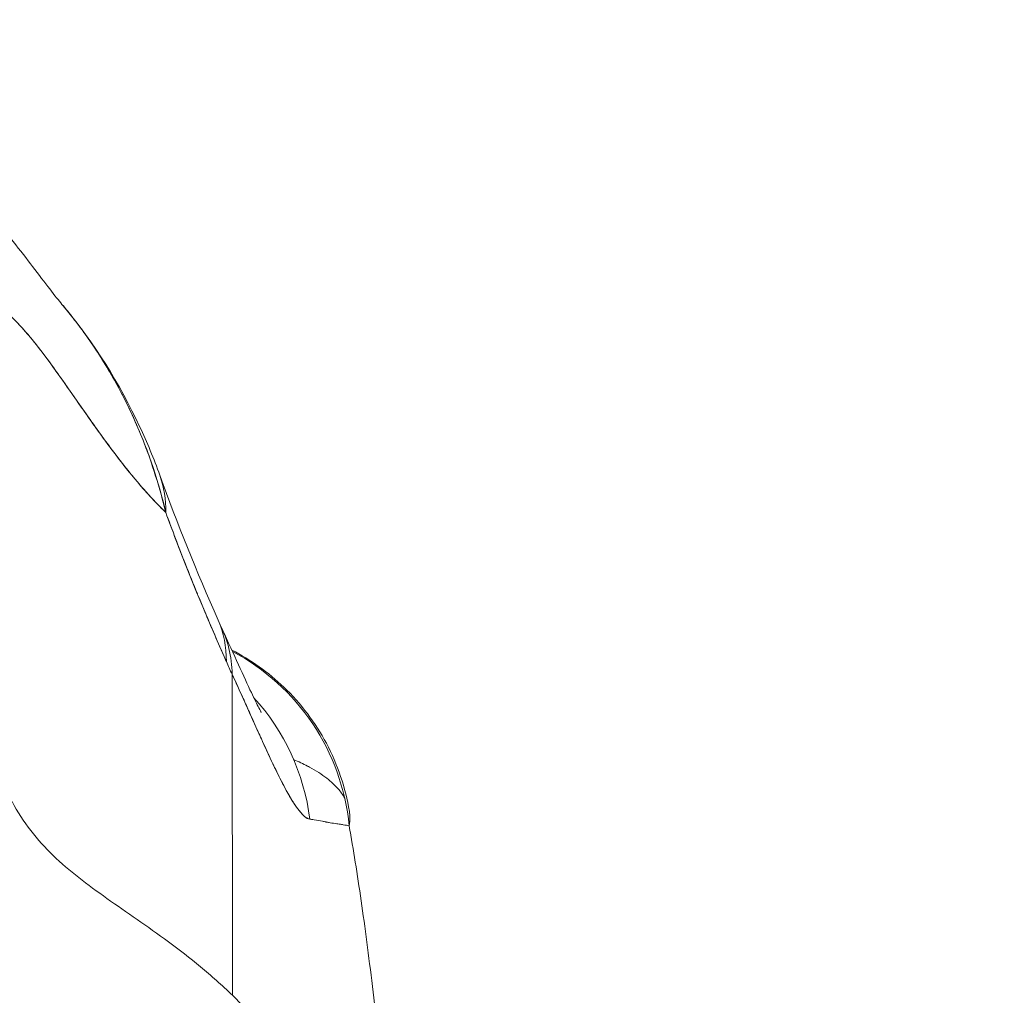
# Model space of a CAD drawing. Header units: inches. Extents: x 8 to 265, y 5 to 155.
# Tile 36 of 152: x 79.84 to 80.715, y 48.929 to 49.796. Entities that reach past the tile are written whole.
import ezdxf

# ---------------------------------------------------------------- set-up
doc = ezdxf.new("R2010")
doc.units = ezdxf.units.IN
doc.header["$LTSCALE"] = 16
doc.header["$MEASUREMENT"] = 0
doc.layers.add('Dimension (ANSI)', color=7, linetype='Continuous', lineweight=5)
doc.layers.add('Visible (ANSI)', color=7, linetype='Continuous', lineweight=5)
doc.styles.add('TAHOMA', font='tahoma.ttf')
doc.dimstyles.new('Default (ANSI)', dxfattribs={"dimscale": 16, "dimtxt": 0.07, "dimasz": 0.098425, "dimexe": 0.125, "dimexo": 0.0625, "dimgap": 0.031496, "dimtad": 0, "dimtih": 1, "dimtoh": 1, "dimrnd": 1e-08, "dimzin": 0, "dimdsep": 46, "dimtxsty": 'TAHOMA', "dimcen": 0.09, "dimdle": 0.393701, "dimclrd": 256, "dimclre": 256, "dimclrt": 256, "dimadec": 0, "dimazin": 0, "dimtfac": 1, "dimtofl": 0, "dimtmove": 0, "dimatfit": 3, "dimfxl": 1, "dimtolj": 1, "dimtzin": 0, "dimlwd": -1, "dimlwe": -1, "dimarcsym": 0})

# ---------------------------------------------------------------- blocks, each defined once
blk = doc.blocks.new('*D36')
at = {"layer": 'Defpoints', "color": 0, "transparency": 16777216}
for p in [(77.21429, 50.53662), (76.71627, 47.34498), (77.21429, 47.34498)]:
    blk.add_point(p, dxfattribs=at)
at = {"layer": 'Dimension (ANSI)', "transparency": 16777216}
for p, q in [((76.71627, 48.34498), (76.71627, 52.53662)), ((77.21429, 48.34498), (77.21429, 52.53662)), ((75.14147, 50.53662), (73.56666, 50.53662)), ((78.78909, 50.53662), (80.36389, 50.53662))]:
    blk.add_line(p, q, dxfattribs=at)
for points in [[(75.14147, 50.79909), (75.14147, 50.27416), (76.71627, 50.53662)], [(78.78909, 50.79909), (78.78909, 50.27416), (77.21429, 50.53662)]]:
    blk.add_solid(points, dxfattribs=at)
at = {"layer": 'Dimension (ANSI)', "transparency": 16777216, "insert": (82.29999, 50.53662), "char_height": 1.12, "attachment_point": 5, "style": 'TAHOMA'}
blk.add_mtext('\\A1;0.50', dxfattribs=at)

msp = doc.modelspace()

# ---------------------------------------------------------------- linework, layer by layer
at = {"layer": 'Visible (ANSI)'}
for p, q in [((80.02947, 48.92875), (80.02911, 49.21401)), ((80.02911, 49.21401), (80.02947, 48.92875)), ((80.05927, 49.14748), (80.05929, 49.14747))]:
    msp.add_line(p, q, dxfattribs=at)
for centre, major_axis, ratio, start_param, end_param in [((79.77966, 49.32422), (0.18523, 0.06662), 0.666643, 0.181246, 0.184234), ((79.77966, 49.32422), (0.18523, 0.06662), 0.666643, 0.181246, 0.184234), ((79.77966, 49.32422), (0.18523, 0.06662), 0.666643, 6.030662, 6.283227), ((79.77966, 49.32422), (0.18523, 0.06662), 0.666643, 6.030663, 6.283227), ((79.83646, 49.18288), (0.18015, 0.07936), 0.656322, 0.272417, 0.272497), ((79.84178, 49.17112), (0.17854, 0.08291), 0.684058, 0.264962, 0.265013), ((79.83646, 49.18288), (0.18015, 0.07936), 0.656322, 5.994785, 6.283161), ((79.84178, 49.17112), (0.17854, 0.08291), 0.684057, 5.981611, 6.317137), ((79.93754, 49.06034), (0, 0.19685), 0.998285, 4.809756, 5.797056), ((80.05983, 49.52837), (0.07072, -0.42285), 0.272655, 5.464751, 5.503859), ((79.90424, 49.06034), (0, -0.19685), 0.993297, 1.697743, 2.313629)]:
    msp.add_ellipse(centre, major_axis=major_axis, ratio=ratio, start_param=start_param, end_param=end_param, dxfattribs=at)
for points, knots in [([(79.72298, 49.69227), (79.73653, 49.68622), (79.74816, 49.6794), (79.76867, 49.66557), (79.77749, 49.65845), (79.79754, 49.64076), (79.80696, 49.63078), (79.83167, 49.603), (79.8435, 49.58718), (79.86489, 49.55913), (79.87392, 49.54744), (79.87891, 49.54152)], [0, 0, 0, 0, 0.13568, 0.13568, 0.283939, 0.283939, 0.527054, 0.527054, 1.014346, 1.014346, 1.540611, 1.540611, 1.540611, 1.540611]), ([(79.87885, 49.54159), (79.90698, 49.50817), (79.92928, 49.47181), (79.95358, 49.42006), (79.95959, 49.4056), (79.9649, 49.39085)], [0, 0, 0, 0, 0.3582137, 0.3582137, 0.4934149, 0.4934149, 0.4934149, 0.4934149]), ([(79.97012, 49.35788), (79.96705, 49.37112), (79.96339, 49.38409), (79.95918, 49.39683), (79.95419, 49.41194), (79.94841, 49.42672), (79.94184, 49.4412), (79.94078, 49.44354), (79.9397, 49.44588), (79.9386, 49.4482), (79.93275, 49.46053), (79.92632, 49.47264), (79.91938, 49.48435), (79.91155, 49.49758), (79.90307, 49.51029), (79.89417, 49.52224), (79.89252, 49.52445), (79.89086, 49.52663), (79.88919, 49.52879), (79.88581, 49.53314), (79.88238, 49.53739), (79.8789, 49.54153)], [0, 0, 0, 0, 0.0700985, 0.0700985, 0.0700985, 0.1532275, 0.1532275, 0.1532275, 0.1666667, 0.1666667, 0.1666667, 0.2379185, 0.2379185, 0.2379185, 0.3184432, 0.3184432, 0.3184432, 0.3333333, 0.3333333, 0.3333333, 0.3634209, 0.3634209, 0.3634209, 0.3634209]), ([(79.87891, 49.54152), (79.8823, 49.53748), (79.88565, 49.53334), (79.88894, 49.5291), (79.89105, 49.5264), (79.89313, 49.52365), (79.89519, 49.52086), (79.90253, 49.51093), (79.90956, 49.50051), (79.91621, 49.48965), (79.92267, 49.47909), (79.92876, 49.46812), (79.93439, 49.45685), (79.93572, 49.4542), (79.93702, 49.45153), (79.93829, 49.44884), (79.93836, 49.44871), (79.93842, 49.44858), (79.93848, 49.44845), (79.94237, 49.44023), (79.94601, 49.43186), (79.94938, 49.4234), (79.95377, 49.41242), (79.95769, 49.40128), (79.96117, 49.39015), (79.96455, 49.37933), (79.96751, 49.36852), (79.97012, 49.35788)], [0.6373065, 0.6373065, 0.6373065, 0.6373065, 0.6666667, 0.6666667, 0.6666667, 0.6854252, 0.6854252, 0.6854252, 0.7522649, 0.7522649, 0.7522649, 0.8172891, 0.8172891, 0.8172891, 0.8325931, 0.8325931, 0.8325931, 0.8333333, 0.8333333, 0.8333333, 0.8801527, 0.8801527, 0.8801527, 0.940933, 0.940933, 0.940933, 1, 1, 1, 1]), ([(79.8333, 49.53128), (79.83959, 49.52538), (79.84603, 49.51815), (79.85267, 49.50994), (79.8593, 49.50173), (79.86612, 49.49254), (79.87315, 49.48272), (79.88018, 49.4729), (79.88743, 49.46245), (79.89492, 49.45174), (79.90241, 49.44102), (79.91014, 49.43005), (79.91815, 49.41919), (79.92615, 49.40832), (79.93442, 49.39757), (79.943, 49.3873), (79.95157, 49.37703), (79.96044, 49.36726), (79.96964, 49.35834), (79.9698, 49.35819), (79.96996, 49.35803), (79.97012, 49.35788)], [0, 0, 0, 0, 0.166185, 0.166185, 0.166185, 0.332369, 0.332369, 0.332369, 0.498554, 0.498554, 0.498554, 0.664739, 0.664739, 0.664739, 0.830923, 0.830923, 0.830923, 0.997108, 0.997108, 0.997108, 1, 1, 1, 1]), ([(79.97012, 49.35788), (79.96319, 49.36456), (79.95645, 49.37173), (79.94988, 49.37924), (79.94331, 49.38675), (79.93692, 49.39459), (79.93068, 49.4026), (79.92445, 49.41061), (79.91837, 49.4188), (79.91245, 49.42699), (79.90653, 49.43519), (79.90075, 49.4434), (79.89512, 49.45146), (79.88948, 49.45952), (79.88398, 49.46743), (79.87861, 49.47504), (79.87323, 49.48266), (79.86798, 49.48996), (79.86285, 49.49682), (79.85771, 49.50367), (79.85269, 49.51007), (79.84777, 49.51586), (79.84285, 49.52165), (79.83803, 49.52684), (79.8333, 49.53128)], [0, 0, 0, 0, 0.125, 0.125, 0.125, 0.25, 0.25, 0.25, 0.375, 0.375, 0.375, 0.5, 0.5, 0.5, 0.625, 0.625, 0.625, 0.75, 0.75, 0.75, 0.875, 0.875, 0.875, 1, 1, 1, 1]), ([(79.97012, 49.35788), (79.97585, 49.34232), (79.98168, 49.32693), (79.98761, 49.31189), (79.99113, 49.30296), (79.99469, 49.29416), (79.99827, 49.28545), (79.99841, 49.28512), (79.99855, 49.28479), (79.99868, 49.28446), (80.001, 49.27885), (80.00332, 49.27328), (80.00565, 49.26775), (80.01173, 49.25333), (80.01786, 49.23918), (80.02398, 49.22533)], [0, 0, 0, 0, 0.333333, 0.333333, 0.333333, 0.531303, 0.531303, 0.531303, 0.538863, 0.538863, 0.538863, 0.666667, 0.666667, 0.666667, 1, 1, 1, 1]), ([(80.02398, 49.22533), (80.01855, 49.23764), (80.01324, 49.24986), (80.00807, 49.26204), (80.00138, 49.27779), (79.99492, 49.29347), (79.98869, 49.30916), (79.98226, 49.32537), (79.97607, 49.34159), (79.97012, 49.35788)], [0, 0, 0, 0, 0.2755, 0.2755, 0.2755, 0.631774, 0.631774, 0.631774, 1, 1, 1, 1]), ([(80.02032, 49.25403), (80.03081, 49.23144), (80.03974, 49.21142), (80.04894, 49.19201), (80.05124, 49.18735), (80.05399, 49.182), (80.05479, 49.18056), (80.05502, 49.18016), (80.05503, 49.18013), (80.05503, 49.18013)], [0, 0, 0, 0, 0.2499449, 0.2499449, 0.3535203, 0.3535203, 0.4283143, 0.4283143, 0.4399319, 0.4399319, 0.4399319, 0.4399319]), ([(80.02884, 49.23552), (80.04568, 49.22689), (80.06141, 49.21569), (80.09017, 49.1882), (80.1031, 49.17112), (80.12288, 49.13387), (80.12986, 49.11316), (80.1333, 49.09215)], [0.2360984, 0.2360984, 0.2360984, 0.2360984, 0.3800212, 0.3800212, 0.5392358, 0.5392358, 0.7014399, 0.7014399, 0.7014399, 0.7014399]), ([(80.02911, 49.21401), (80.03259, 49.20655), (80.03589, 49.19935), (80.039, 49.19248), (80.04088, 49.18833), (80.04269, 49.18429), (80.04444, 49.18039), (80.04715, 49.17432), (80.04971, 49.16858), (80.05212, 49.16321), (80.05315, 49.16093), (80.05415, 49.15871), (80.05512, 49.15656), (80.05646, 49.1536), (80.05776, 49.15076), (80.05901, 49.14804), (80.06263, 49.14017), (80.06588, 49.13328), (80.06886, 49.12721), (80.07028, 49.1243), (80.07164, 49.12158), (80.07294, 49.11903), (80.07598, 49.11309), (80.07871, 49.10812), (80.0812, 49.10394), (80.08306, 49.10082), (80.08479, 49.09815), (80.08642, 49.09587), (80.08792, 49.09377), (80.08933, 49.09199), (80.09068, 49.09049), (80.09164, 49.08942), (80.09257, 49.08848), (80.09347, 49.08771), (80.09518, 49.08624), (80.09675, 49.08537), (80.09819, 49.08527)], [0, 0, 0, 0, 0.078629, 0.078629, 0.078629, 0.12616, 0.12616, 0.12616, 0.2, 0.2, 0.2, 0.231421, 0.231421, 0.231421, 0.274676, 0.274676, 0.274676, 0.4, 0.4, 0.4, 0.460013, 0.460013, 0.460013, 0.6, 0.6, 0.6, 0.704237, 0.704237, 0.704237, 0.8, 0.8, 0.8, 0.868687, 0.868687, 0.868687, 1, 1, 1, 1]), ([(80.09819, 49.08527), (80.09736, 49.08544), (80.09649, 49.08578), (80.09558, 49.08631), (80.09335, 49.08761), (80.09088, 49.09001), (80.08815, 49.09352), (80.0879, 49.09385), (80.08764, 49.09418), (80.08738, 49.09453), (80.08522, 49.09743), (80.08289, 49.10103), (80.08039, 49.10531), (80.07808, 49.10926), (80.07563, 49.11378), (80.07302, 49.11889), (80.07287, 49.11918), (80.07272, 49.11947), (80.07257, 49.11977), (80.07014, 49.12453), (80.06758, 49.12979), (80.06485, 49.13555), (80.06247, 49.14057), (80.05997, 49.14597), (80.05732, 49.15176), (80.05631, 49.15397), (80.05528, 49.15622), (80.05423, 49.15854), (80.05285, 49.16158), (80.05143, 49.16472), (80.04997, 49.16796), (80.04766, 49.17307), (80.04526, 49.17843), (80.04273, 49.18403), (80.04041, 49.18918), (80.03799, 49.19454), (80.03546, 49.20012), (80.03342, 49.20461), (80.03131, 49.20924), (80.02911, 49.21401)], [0, 0, 0, 0, 0.067817, 0.067817, 0.067817, 0.234588, 0.234588, 0.234588, 0.25, 0.25, 0.25, 0.380149, 0.380149, 0.380149, 0.5, 0.5, 0.5, 0.506838, 0.506838, 0.506838, 0.617148, 0.617148, 0.617148, 0.713405, 0.713405, 0.713405, 0.75, 0.75, 0.75, 0.798131, 0.798131, 0.798131, 0.874043, 0.874043, 0.874043, 0.943786, 0.943786, 0.943786, 1, 1, 1, 1]), ([(80.0838, 49.13826), (80.08816, 49.13637), (80.09227, 49.13442), (80.09611, 49.13241), (80.0967, 49.1321), (80.09729, 49.13179), (80.09787, 49.13147), (80.10365, 49.12835), (80.10878, 49.12509), (80.11323, 49.12167), (80.11714, 49.11867), (80.12052, 49.11555), (80.12334, 49.1123), (80.12445, 49.11101), (80.12549, 49.10971), (80.12643, 49.10838), (80.12744, 49.10696), (80.12835, 49.10551), (80.12915, 49.10405)], [0.7467324, 0.7467324, 0.7467324, 0.7467324, 0.7777778, 0.7777778, 0.7777778, 0.7825579, 0.7825579, 0.7825579, 0.8302948, 0.8302948, 0.8302948, 0.872238, 0.872238, 0.872238, 0.8888889, 0.8888889, 0.8888889, 0.9067438, 0.9067438, 0.9067438, 0.9067438]), ([(79.83355, 49.10102), (79.83846, 49.0916), (79.84403, 49.08304), (79.85016, 49.07511), (79.85629, 49.06718), (79.86298, 49.05988), (79.87013, 49.05299), (79.87728, 49.0461), (79.88491, 49.03962), (79.8929, 49.03332), (79.9009, 49.02702), (79.90927, 49.02091), (79.91792, 49.01478), (79.92657, 49.00865), (79.93551, 49.00249), (79.94464, 48.99613), (79.95377, 48.98977), (79.96309, 48.98319), (79.97251, 48.97624), (79.98193, 48.96928), (79.99144, 48.96194), (80.00097, 48.95407), (80.01049, 48.94621), (80.02003, 48.93781), (80.02947, 48.92875)], [0, 0, 0, 0, 0.125006, 0.125006, 0.125006, 0.250011, 0.250011, 0.250011, 0.375017, 0.375017, 0.375017, 0.500022, 0.500022, 0.500022, 0.625028, 0.625028, 0.625028, 0.750033, 0.750033, 0.750033, 0.875039, 0.875039, 0.875039, 1, 1, 1, 1]), ([(80.02947, 48.92875), (80.02002, 48.93781), (80.01049, 48.94621), (80.00096, 48.95408), (79.99144, 48.96195), (79.98192, 48.96929), (79.9725, 48.97624), (79.96308, 48.9832), (79.95376, 48.98977), (79.94463, 48.99614), (79.93551, 49.0025), (79.92657, 49.00865), (79.91792, 49.01478), (79.90926, 49.02091), (79.90089, 49.02703), (79.8929, 49.03332), (79.8849, 49.03962), (79.87728, 49.04611), (79.87013, 49.053), (79.86298, 49.05989), (79.85629, 49.06718), (79.85016, 49.07511), (79.84403, 49.08304), (79.83846, 49.0916), (79.83355, 49.10102)], [0, 0, 0, 0, 0.124999, 0.124999, 0.124999, 0.25, 0.25, 0.25, 0.375, 0.375, 0.375, 0.5, 0.5, 0.5, 0.625, 0.625, 0.625, 0.75, 0.75, 0.75, 0.875, 0.875, 0.875, 1, 1, 1, 1]), ([(80.1333, 49.09215), (80.13359, 49.09042), (80.13374, 49.08867), (80.13377, 49.0869), (80.1338, 49.08446), (80.13359, 49.08199), (80.13312, 49.07948)], [0.95331452, 0.95331452, 0.95331452, 0.95331452, 0.97297518, 0.97297518, 0.97297518, 1, 1, 1, 1]), ([(80.09819, 49.08527), (80.09868, 49.08522), (80.09917, 49.08517), (80.09965, 49.08511), (80.10049, 49.08501), (80.10132, 49.0849), (80.10214, 49.08477), (80.10473, 49.08437), (80.10717, 49.08385), (80.10947, 49.08337), (80.11047, 49.08316), (80.11144, 49.08295), (80.11238, 49.08276), (80.11264, 49.08271), (80.1129, 49.08266), (80.11316, 49.08261), (80.1142, 49.08241), (80.1152, 49.08223), (80.11617, 49.08207), (80.11837, 49.08172), (80.12039, 49.08146), (80.12227, 49.08121), (80.1229, 49.08112), (80.12351, 49.08104), (80.12411, 49.08095), (80.12427, 49.08093), (80.12443, 49.0809), (80.12459, 49.08088), (80.12576, 49.0807), (80.12687, 49.0805), (80.12792, 49.08031), (80.12984, 49.07997), (80.13157, 49.07964), (80.13312, 49.07948)], [0, 0, 0, 0, 0.029161, 0.029161, 0.029161, 0.080621, 0.080621, 0.080621, 0.243196, 0.243196, 0.243196, 0.313778, 0.313778, 0.313778, 0.333333, 0.333333, 0.333333, 0.41251, 0.41251, 0.41251, 0.591045, 0.591045, 0.591045, 0.650584, 0.650584, 0.650584, 0.666667, 0.666667, 0.666667, 0.784923, 0.784923, 0.784923, 1, 1, 1, 1]), ([(80.13312, 49.07948), (80.13361, 49.07672), (80.1341, 49.07393), (80.13459, 49.07112), (80.13819, 49.0503), (80.14169, 49.0279), (80.14509, 49.00383), (80.14848, 48.97975), (80.15178, 48.954), (80.15498, 48.92649), (80.15818, 48.89897), (80.16128, 48.86969), (80.16428, 48.83856), (80.16728, 48.80744), (80.17018, 48.77446), (80.17298, 48.73958), (80.17578, 48.70469), (80.17849, 48.66789), (80.18109, 48.62911), (80.18369, 48.59034), (80.1862, 48.5496), (80.1886, 48.50685), (80.19101, 48.4641), (80.19332, 48.41934), (80.19553, 48.37256), (80.19774, 48.32579), (80.19985, 48.27699), (80.20186, 48.22619)], [0, 0, 0, 0, 0.0166324, 0.0166324, 0.0166324, 0.1395534, 0.1395534, 0.1395534, 0.2624743, 0.2624743, 0.2624743, 0.3853953, 0.3853953, 0.3853953, 0.5083162, 0.5083162, 0.5083162, 0.6312372, 0.6312372, 0.6312372, 0.7541581, 0.7541581, 0.7541581, 0.8770791, 0.8770791, 0.8770791, 0.9999826, 0.9999826, 0.9999826, 0.9999826]), ([(80.1991, 48.22681), (80.19769, 48.24146), (80.19625, 48.25591), (80.19479, 48.27014), (80.19219, 48.29549), (80.18952, 48.32016), (80.18677, 48.34413), (80.18403, 48.36809), (80.18122, 48.39135), (80.17833, 48.41389), (80.17544, 48.43642), (80.17249, 48.45823), (80.16946, 48.47931), (80.16643, 48.50039), (80.16333, 48.52074), (80.16016, 48.54035), (80.15699, 48.55995), (80.15374, 48.57882), (80.15043, 48.59695), (80.14712, 48.61508), (80.14373, 48.63247), (80.14027, 48.64912), (80.13681, 48.66577), (80.13329, 48.68168), (80.12968, 48.69687), (80.12608, 48.71205), (80.12241, 48.7265), (80.11867, 48.74024), (80.11492, 48.75397), (80.11111, 48.76699), (80.10722, 48.7793), (80.10333, 48.79161), (80.09937, 48.80322), (80.09534, 48.81413), (80.09131, 48.82505), (80.08721, 48.83527), (80.08303, 48.84483), (80.07886, 48.85439), (80.07461, 48.86327), (80.07029, 48.87151), (80.06597, 48.87975), (80.06158, 48.88734), (80.05712, 48.8943), (80.05265, 48.90126), (80.04812, 48.9076), (80.04351, 48.91333), (80.0389, 48.91907), (80.03422, 48.9242), (80.02947, 48.92875)], [0, 0, 0, 0, 0.036069, 0.036069, 0.036069, 0.100331, 0.100331, 0.100331, 0.164593, 0.164593, 0.164593, 0.228855, 0.228855, 0.228855, 0.293118, 0.293118, 0.293118, 0.35738, 0.35738, 0.35738, 0.421642, 0.421642, 0.421642, 0.485904, 0.485904, 0.485904, 0.550166, 0.550166, 0.550166, 0.614429, 0.614429, 0.614429, 0.678691, 0.678691, 0.678691, 0.742953, 0.742953, 0.742953, 0.807215, 0.807215, 0.807215, 0.871477, 0.871477, 0.871477, 0.93574, 0.93574, 0.93574, 1, 1, 1, 1])]:
    msp.add_open_spline(points, degree=3, knots=knots, dxfattribs=at)
msp.add_open_spline([(79.9649, 49.39085), (79.98036, 49.34786), (79.99762, 49.30535), (80.01661, 49.26224)], degree=3, dxfattribs=at)

# ---------------------------------------------------------------- dimensions: what is measured, and where the dimension line sits
at = {"layer": 'Dimension (ANSI)'}
dim = msp.add_linear_dim(base=(77.21429, 50.53662), p1=(76.71627, 47.34498), p2=(77.21429, 47.34498), dimstyle='Default (ANSI)', override={"dimgap": 0.031496, "dimtih": 0, "dimtoh": 0, "dimdec": 2, "dimtol": 0, "dimlim": 0, "dimtp": 0, "dimtm": 0, "dimtdec": 2, "dimatfit": 1}, dxfattribs=at)
dim.commit()
dim.dimension.update_dxf_attribs({"geometry": '*D36', "text_midpoint": (82.29999, 50.53662), "dimtype": 160})

doc.saveas('drawing.dxf')
